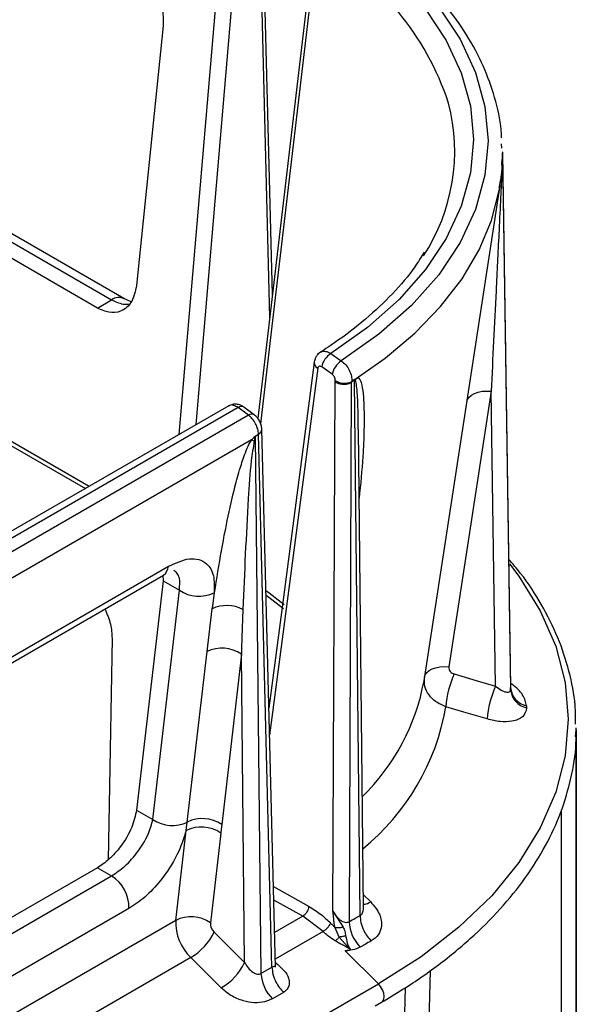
# Model space of a CAD drawing. Header units: millimetres. Extents: x 16 to 503, y 3 to 290.
# Tile 42 of 169: x 121.81 to 124.42, y 83.14 to 87.75. Entities that reach past the tile are written whole.
import ezdxf

# ---------------------------------------------------------------- set-up
doc = ezdxf.new("R2010")
doc.units = ezdxf.units.MM

msp = doc.modelspace()

# ---------------------------------------------------------------- linework, layer by layer
at = {"color": 7, "linetype": 'Continuous', "lineweight": 25}
for p, q in [((122.9931, 86.4626), (122.9441, 88.4141)), ((122.929, 88.3919), (122.9802, 86.3535)), ((122.7727, 88.3579), (122.555, 85.8071)), ((122.6359, 85.8538), (122.8492, 88.3535)), ((122.4807, 87.7239), (122.3566, 86.506)), ((120.6078, 87.3804), (122.2396, 86.4384)), ((122.2973, 86.4441), (120.6655, 87.3861)), ((124.0688, 87.149), (124.0683, 87.1707)), ((124.0721, 87.1265), (124.1096, 84.6214)), ((124.0721, 87.1265), (124.0721, 87.1253)), ((124.0721, 87.1253), (124.0721, 87.1218)), ((124.0721, 87.1174), (124.1096, 84.6123)), ((124.0689, 87.0722), (124.0714, 87.0942)), ((124.0706, 87.0934), (124.07, 87.084)), ((122.173, 86.3999), (121.2051, 86.9587)), ((123.7042, 84.6527), (124.0609, 86.9742)), ((124.0595, 86.9653), (124.0609, 86.9742)), ((122.173, 86.3999), (122.2396, 86.4384)), ((122.3312, 86.4296), (122.2972, 86.4441)), ((123.267, 86.1866), (123.3164, 86.152)), ((123.1897, 86.1447), (123.1899, 86.1464)), ((121.2105, 86.0767), (122.1163, 85.5538)), ((121.2109, 86.0975), (122.1344, 85.5643)), ((123.2873, 86.0537), (123.2882, 86.06)), ((123.3651, 86.0555), (123.3647, 86.0524)), ((123.3799, 86.0644), (123.3722, 86.06)), ((123.378, 86.0584), (123.3799, 86.0644)), ((123.4044, 83.5517), (123.378, 86.0584)), ((123.3799, 86.0644), (123.3949, 86.0747)), ((123.2775, 83.5722), (123.2873, 86.0537)), ((123.3628, 86.0508), (123.3527, 83.5228)), ((124.0396, 84.6267), (124.0189, 86.01)), ((122.7889, 85.9421), (117.5767, 82.9332)), ((122.8328, 85.9332), (117.6232, 82.9257)), ((122.8806, 85.8977), (122.8328, 85.9332)), ((122.908, 85.9), (122.8602, 85.9355)), ((122.8806, 85.8977), (117.6725, 82.8911)), ((123.0077, 83.3101), (122.9441, 85.8315)), ((123.3961, 85.832), (123.3961, 85.8554)), ((123.42, 83.5866), (123.3964, 85.832)), ((122.8956, 85.7817), (120.3474, 84.3107)), ((122.9133, 85.8), (122.9283, 85.8087)), ((122.9133, 85.8), (122.9398, 83.2796)), ((122.9914, 83.3094), (122.9283, 85.8087)), ((120.874, 84.2472), (122.5058, 85.1892)), ((120.8507, 84.2056), (122.4825, 85.1477)), ((122.4795, 85.1479), (122.4807, 85.1211)), ((122.4807, 85.1211), (122.3566, 84.0464)), ((122.4807, 85.1211), (122.5574, 85.0768)), ((122.4334, 84.0021), (122.5574, 85.0768)), ((122.7199, 85.0655), (122.7112, 84.9899)), ((122.6868, 84.7891), (122.7112, 84.9899)), ((122.2416, 84.8513), (122.2235, 83.813)), ((122.5945, 83.99), (122.6868, 84.7891)), ((122.8479, 84.777), (122.7557, 83.9779)), ((122.8631, 83.3316), (122.8479, 84.777)), ((124.4139, 84.3915), (124.4183, 84.4228)), ((124.4183, 78.3445), (124.4183, 84.4273)), ((124.4183, 84.4228), (124.4183, 80.7869)), ((122.3566, 84.0464), (122.4334, 84.0021)), ((124.3491, 81.0597), (124.3491, 84.0476)), ((122.5886, 83.9498), (122.5945, 83.99)), ((122.5401, 83.529), (122.5886, 83.9498)), ((122.7512, 83.9385), (122.7026, 83.5177)), ((122.173, 83.7755), (120.5413, 82.8335)), ((122.173, 83.7755), (122.2396, 83.7371)), ((120.6078, 82.7951), (122.2396, 83.7371)), ((122.9982, 83.687), (123.1629, 83.5953)), ((123.1362, 83.5484), (122.9998, 83.6244)), ((123.4193, 83.6506), (123.4544, 83.6158)), ((122.3205, 83.5845), (120.6888, 82.6425)), ((123.2775, 83.5722), (123.3247, 83.4972)), ((122.5401, 83.529), (120.3716, 82.2772)), ((123.1362, 83.5484), (123.0037, 83.4719)), ((123.2307, 83.4767), (123.1362, 83.5484)), ((122.7203, 83.4741), (122.8631, 83.3316)), ((123.2307, 83.4767), (123.0068, 83.3474)), ((123.3067, 83.4506), (123.2869, 83.4946)), ((123.3602, 83.3913), (123.3067, 83.4506)), ((123.4903, 83.2311), (123.3346, 83.3864)), ((122.6108, 83.3546), (120.3739, 82.0632)), ((122.7537, 83.2121), (122.6108, 83.3546)), ((123.0072, 83.3321), (123.0109, 83.3283)), ((122.9398, 83.2796), (122.9914, 83.3094)), ((106.3021, 73.3086), (123.4903, 83.2311)), ((123.0451, 83.191), (122.9935, 83.1613)), ((123.4754, 83.1278), (123.5051, 83.1449))]:
    msp.add_line(p, q, dxfattribs=at)
at = {"color": 7, "linetype": 'Continuous', "lineweight": 25, "flags": 128}
for points in [[(123.267, 88.1945), (123.4386, 88.0725), (123.5871, 87.9409), (123.7108, 87.801), (123.8086, 87.6543), (123.8791, 87.5026), (123.9218, 87.3474), (123.9361, 87.1905), (123.9218, 87.0336), (123.8791, 86.8785), (123.8086, 86.7267), (123.7108, 86.5801), (123.5871, 86.4402), (123.4386, 86.3085), (123.267, 86.1866)], [(123.3164, 88.2151), (123.4929, 88.0898), (123.6456, 87.9546), (123.773, 87.8108), (123.8736, 87.6602), (123.9462, 87.5042), (123.9901, 87.3448), (124.0048, 87.1835), (123.9901, 87.0223), (123.9462, 86.8628), (123.8736, 86.7069), (123.773, 86.5562), (123.6456, 86.4125), (123.4929, 86.2772), (123.3164, 86.152)], [(123.1898, 88.1277), (123.0439, 86.8924), (122.9246, 85.8825)], [(122.9385, 85.8566), (122.9925, 86.3152), (123.0629, 86.9123), (123.1333, 87.5094), (123.2036, 88.1065)], [(123.3651, 86.0555), (123.5224, 86.1654), (123.6618, 86.283), (123.7823, 86.4074), (123.8828, 86.5375), (123.9625, 86.6724), (124.0208, 86.8109), (124.0572, 86.9519), (124.0595, 86.9653)], [(123.1897, 86.1447), (123.0439, 85.0326), (122.9771, 84.5238)], [(123.2059, 86.1177), (123.0316, 84.7888), (122.9803, 84.3978)], [(123.274, 86.0893), (123.2464, 86.1087), (123.2247, 86.1239)], [(124.0189, 86.01), (123.9078, 85.2862), (123.8206, 84.7176)], [(123.906, 85.9661), (123.9082, 85.9717), (123.9156, 85.9827), (123.9266, 85.9922), (123.9409, 86.0001), (123.9578, 86.006), (123.977, 86.0096), (123.9975, 86.011), (124.0189, 86.01)], [(124.1055, 85.2007), (124.149, 85.143), (124.2495, 84.9809), (124.322, 84.8139), (124.3657, 84.6436), (124.3804, 84.4716), (124.3657, 84.2997), (124.322, 84.1293), (124.2495, 83.9623), (124.149, 83.8002), (124.0215, 83.6446), (123.8682, 83.4969), (123.6905, 83.3587), (123.4903, 83.2311)], [(122.9632, 85.0757), (122.9777, 85.0651), (123.0479, 85.0103)], [(122.9637, 85.0542), (122.9763, 85.045), (123.0454, 84.991)], [(123.7072, 84.6718), (123.71, 84.6796), (123.7175, 84.6905), (123.7285, 84.7), (123.7428, 84.7078), (123.7597, 84.7136), (123.7788, 84.7173), (123.7993, 84.7186), (123.8206, 84.7176)], [(123.8456, 84.6842), (123.9542, 84.652), (124.0396, 84.6267)], [(124.0002, 84.4732), (123.8916, 84.5054), (123.8063, 84.5308)], [(122.7557, 83.9779), (122.7532, 83.9558), (122.7512, 83.9385)], [(123.7328, 83.294), (123.7163, 82.6337), (123.6854, 81.3977)], [(123.5051, 83.1449), (123.5102, 83.1491), (123.5154, 83.1589), (123.5171, 83.172), (123.5151, 83.1871), (123.5096, 83.203), (123.501, 83.2181), (123.4903, 83.2311)], [(123.5705, 81.3384), (123.6097, 82.9115), (123.6172, 83.2138)]]:
    msp.add_lwpolyline(points, dxfattribs=at)
at = {"color": 7, "linetype": 'Continuous', "lineweight": 25}
for centre, radius, start, end in [((122.5474, 86.9368), 1.3412, 18.452, 60.7075), ((122.9519, 87.1364), 0.8964, 326.713, 14.5297), ((123.1621, 87.122), 0.9101, 359.7132, 0.2868), ((122.2732, 86.3924), 0.0569, 63.9014, 126.1737), ((123.3184, 86.1062), 0.0954, 122.597, 169.3065), ((123.3678, 86.0716), 0.0954, 122.6004, 169.306), ((123.2212, 86.1453), 0.0315, 180.9595, 240.8581), ((123.3305, 86.1224), 0.0753, 235.8338, 297.4139), ((122.8484, 85.9129), 0.0256, 62.3807, 127.367), ((122.8962, 85.8774), 0.0256, 62.2883, 127.379), ((122.917, 85.8333), 0.0271, 294.578, 356.1432), ((122.7675, 85.5144), 0.2964, 61.7821, 64.3998), ((122.4538, 85.191), 0.052, 303.4937, 357.9525), ((122.6483, 85.2094), 0.1608, 235.5675, 296.466), ((122.7802, 84.8408), 0.1643, 63.0623, 114.8208), ((122.7569, 84.6439), 0.1613, 55.6312, 115.7853), ((124.2713, 84.4933), 0.4665, 155.8415, 175.3854), ((122.7037, 84.8357), 1.0171, 314.3338, 349.6377), ((124.4646, 84.4359), 0.4659, 155.8259, 175.4123), ((123.1871, 84.6169), 0.9226, 359.7171, 0.2829), ((124.2069, 84.6294), 0.0976, 184.6757, 257.3688), ((124.2073, 84.6204), 0.098, 184.7009, 257.1814), ((123.2377, 84.5295), 0.9479, 359.7171, 0.2829), ((122.7296, 84.7134), 1.0921, 309.0147, 350.3732), ((123.3929, 84.4273), 1.0254, 359.7462, 0.2538), ((122.5244, 84.1352), 0.1613, 235.6312, 295.7853), ((122.6647, 83.8448), 0.1613, 55.6312, 115.7853), ((122.6603, 83.8059), 0.1608, 55.5675, 116.466), ((122.1474, 83.5904), 0.1733, 358.0332, 57.8508), ((122.771, 83.5211), 0.2311, 178.0326, 226.1104), ((122.6117, 83.3851), 0.1608, 55.5675, 116.466), ((122.7604, 83.5157), 0.0578, 178.0326, 226.1104), ((123.5322, 83.5315), 0.1797, 182.7846, 225.2151), ((122.4693, 83.5941), 0.2782, 300.5682, 334.4477), ((122.6122, 83.4516), 0.2782, 300.5682, 334.4477), ((123.1206, 83.2902), 0.181, 183.3558, 225.4303)]:
    msp.add_arc(centre, radius, start, end, dxfattribs=at)
for points, knots in [([(124.0678, 87.1976), (124.0677, 87.2038), (124.0671, 87.261), (124.0427, 87.3685), (123.9934, 87.518), (123.9183, 87.6638), (123.8208, 87.8047), (123.7009, 87.9395), (123.5596, 88.067), (123.4335, 88.1608), (123.3544, 88.2114), (123.3336, 88.2247)], [0, 0, 0, 0, 0.0162142, 0.1480941, 0.2801601, 0.4128753, 0.5464661, 0.6809055, 0.8160021, 0.9515166, 1, 1, 1, 1]), ([(122.3379, 88.0183), (122.3606, 88.0014), (122.4081, 87.9662), (122.4573, 87.8804), (122.4822, 87.7947), (122.4812, 87.7469), (122.4807, 87.7239)], [0, 0, 0, 0, 0.26931, 0.56119, 0.788964, 1, 1, 1, 1]), ([(124.0714, 87.1327), (124.0716, 87.1315), (124.0721, 87.1295), (124.0721, 87.1274), (124.0721, 87.1265)], [0, 0, 0, 0, 0.5600466, 1, 1, 1, 1]), ([(124.0714, 87.0942), (124.0716, 87.0985), (124.0721, 87.1062), (124.0721, 87.114), (124.0721, 87.1174)], [0, 0, 0, 0, 0.560047, 1, 1, 1, 1]), ([(124.0721, 87.1174), (124.0722, 87.1123), (124.0722, 87.1033), (124.0719, 87.0943), (124.0717, 87.0903)], [0, 0, 0, 0, 0.559998, 1, 1, 1, 1]), ([(124.0717, 87.0903), (124.0709, 87.0729), (124.0693, 87.0365), (124.0662, 86.9737), (124.0615, 86.8765), (124.0531, 86.7083), (124.0383, 86.4101), (124.0265, 86.1664), (124.0189, 86.01)], [0, 0, 0, 0, 0.043638, 0.091056, 0.167391, 0.305578, 0.554225, 1, 1, 1, 1]), ([(124.0566, 86.9651), (124.0633, 86.9978), (124.0717, 87.0389), (124.0702, 87.0804), (124.0699, 87.0889)], [0, 0, 0, 0, 0.79422, 1, 1, 1, 1]), ([(123.7048, 86.6627), (123.6907, 86.6392), (123.6504, 86.5725), (123.5591, 86.4668), (123.4338, 86.3474), (123.3122, 86.2536), (123.2309, 86.201), (123.2037, 86.1834)], [0, 0, 0, 0, 0.134165, 0.382473, 0.629429, 0.875646, 1, 1, 1, 1]), ([(122.3566, 86.506), (122.3509, 86.4792), (122.3389, 86.4238), (122.288, 86.382), (122.229, 86.3746), (122.1912, 86.3917), (122.173, 86.3999)], [0, 0, 0, 0, 0.271211, 0.563669, 0.79051, 1, 1, 1, 1]), ([(122.2396, 86.4384), (122.2607, 86.4285), (122.2881, 86.4157), (122.3137, 86.4187), (122.3195, 86.4194)], [0, 0, 0, 0, 0.7700778, 1, 1, 1, 1]), ([(123.2194, 86.1921), (123.2205, 86.1932), (123.2238, 86.1965), (123.2322, 86.1977), (123.2428, 86.1975), (123.2547, 86.1939), (123.2629, 86.1891), (123.267, 86.1866)], [0, 0, 0, 0, 0.106179, 0.319151, 0.539113, 0.766063, 1, 1, 1, 1]), ([(123.2188, 86.193), (123.2151, 86.1902), (123.2076, 86.1847), (123.199, 86.1733), (123.1926, 86.1604), (123.1908, 86.151), (123.1899, 86.1464)], [0, 0, 0, 0, 0.253595, 0.507348, 0.757411, 1, 1, 1, 1]), ([(123.3164, 86.152), (123.3236, 86.1461), (123.3381, 86.1345), (123.355, 86.1085), (123.3656, 86.0803), (123.3653, 86.0638), (123.3651, 86.0555)], [0, 0, 0, 0, 0.2499998, 0.4999997, 0.7499998, 1, 1, 1, 1]), ([(123.2247, 86.1239), (123.2222, 86.1253), (123.2173, 86.128), (123.2113, 86.1271), (123.2073, 86.1235), (123.2064, 86.1197), (123.2059, 86.1177)], [0, 0, 0, 0, 0.280455, 0.559205, 0.778969, 1, 1, 1, 1]), ([(123.2882, 86.06), (123.2882, 86.0629), (123.2882, 86.0685), (123.2846, 86.0774), (123.2796, 86.0847), (123.2759, 86.0878), (123.274, 86.0893)], [0, 0, 0, 0, 0.280438, 0.5592, 0.778968, 1, 1, 1, 1]), ([(123.3722, 86.06), (123.3708, 86.0586), (123.3683, 86.056), (123.3658, 86.0535), (123.3647, 86.0524)], [0, 0, 0, 0, 0.560512, 1, 1, 1, 1]), ([(123.3722, 86.06), (123.3765, 86.0627), (123.3841, 86.0676), (123.3916, 86.0726), (123.3949, 86.0747)], [0, 0, 0, 0, 0.56, 1, 1, 1, 1]), ([(123.3961, 85.8554), (123.3954, 85.899), (123.3943, 85.9656), (123.3892, 86.0329), (123.3846, 86.0588), (123.3816, 86.0615), (123.3808, 86.0615), (123.3802, 86.0614), (123.3796, 86.0609), (123.3788, 86.06), (123.3783, 86.0591), (123.378, 86.0584)], [0, 0, 0, 0, 0.592699, 0.904477, 0.971506, 0.979989, 0.983325, 0.986293, 0.989175, 0.992273, 1, 1, 1, 1]), ([(123.3949, 86.0747), (123.3976, 86.0721), (123.4038, 86.066), (123.4179, 86.0254), (123.4234, 85.9445), (123.4234, 85.8263), (123.4179, 85.6837), (123.4066, 85.5739), (123.3998, 85.5079)], [0, 0, 0, 0, 0.028859, 0.066655, 0.279618, 0.473346, 0.683776, 1, 1, 1, 1]), ([(123.2873, 86.0537), (123.2906, 86.0519), (123.2971, 86.0484), (123.3085, 86.045), (123.3199, 86.0432), (123.3338, 86.0428), (123.3493, 86.0447), (123.3585, 86.0489), (123.3628, 86.0508)], [0, 0, 0, 0, 0.155335, 0.302058, 0.440167, 0.569661, 0.80186, 1, 1, 1, 1]), ([(123.3647, 86.0524), (123.3644, 86.052), (123.3637, 86.0514), (123.3631, 86.051), (123.3628, 86.0508)], [0, 0, 0, 0, 0.560274, 1, 1, 1, 1]), ([(122.8576, 85.9369), (122.8532, 85.9397), (122.8432, 85.9459), (122.8248, 85.9499), (122.8051, 85.9494), (122.7937, 85.9442), (122.7879, 85.9415)], [0, 0, 0, 0, 0.203982, 0.462862, 0.730687, 1, 1, 1, 1]), ([(122.8328, 85.9332), (122.8258, 85.9373), (122.8117, 85.9455), (122.7958, 85.9467), (122.79, 85.9417), (122.7886, 85.9405)], [0, 0, 0, 0, 0.431904, 0.863808, 1, 1, 1, 1]), ([(122.9283, 85.8087), (122.9275, 85.8166), (122.9259, 85.8326), (122.9151, 85.8582), (122.8996, 85.8816), (122.887, 85.8923), (122.8806, 85.8977)], [0, 0, 0, 0, 0.251635, 0.502179, 0.751634, 1, 1, 1, 1]), ([(122.9441, 85.8315), (122.9434, 85.8377), (122.942, 85.8502), (122.9338, 85.8699), (122.9221, 85.8878), (122.9127, 85.8959), (122.9081, 85.9)], [0, 0, 0, 0, 0.253414, 0.50425, 0.752983, 1, 1, 1, 1]), ([(122.7112, 84.9899), (122.7211, 85.0565), (122.7402, 85.186), (122.7745, 85.3728), (122.8075, 85.5233), (122.8367, 85.6335), (122.8587, 85.7011), (122.8769, 85.7487), (122.8901, 85.7721), (122.8956, 85.7817)], [0, 0, 0, 0, 0.262114, 0.509277, 0.720358, 0.831548, 0.917043, 0.965962, 1, 1, 1, 1]), ([(122.8956, 85.7817), (122.8989, 85.7851), (122.905, 85.7911), (122.9108, 85.7973), (122.9133, 85.8)], [0, 0, 0, 0, 0.560002, 1, 1, 1, 1]), ([(122.9133, 85.8), (122.9123, 85.7954), (122.9105, 85.7872), (122.9085, 85.7791), (122.9076, 85.7755)], [0, 0, 0, 0, 0.559999, 1, 1, 1, 1]), ([(122.9076, 85.7755), (122.903, 85.7452), (122.8888, 85.6536), (122.8726, 85.391), (122.8623, 85.1602), (122.8546, 84.9873)], [0, 0, 0, 0, 0.110598, 0.333724, 1, 1, 1, 1]), ([(122.5058, 85.1892), (122.5399, 85.2045), (122.6111, 85.2365), (122.6849, 85.2121), (122.7223, 85.1506), (122.7207, 85.0931), (122.7199, 85.0655)], [0, 0, 0, 0, 0.26931, 0.56119, 0.788964, 1, 1, 1, 1]), ([(124.4151, 84.4482), (124.415, 84.478), (124.4146, 84.5614), (124.3871, 84.6976), (124.3355, 84.8553), (124.258, 85.0091), (124.1797, 85.1322), (124.1195, 85.2012), (124.1006, 85.2228)], [0, 0, 0, 0, 0.110506, 0.309327, 0.508361, 0.708042, 0.908579, 1, 1, 1, 1]), ([(122.5574, 85.0768), (122.559, 85.0969), (122.5616, 85.1286), (122.5484, 85.1569), (122.5367, 85.1658), (122.5312, 85.17)], [0, 0, 0, 0, 0.48007, 0.753896, 1, 1, 1, 1]), ([(122.2082, 84.9893), (122.2183, 84.9653), (122.2382, 84.9178), (122.2405, 84.8732), (122.2416, 84.8513)], [0, 0, 0, 0, 0.50629, 1, 1, 1, 1]), ([(122.8546, 84.9873), (122.8533, 84.948), (122.8508, 84.8777), (122.8488, 84.8078), (122.8479, 84.777)], [0, 0, 0, 0, 0.56, 1, 1, 1, 1]), ([(123.8206, 84.7176), (123.8205, 84.7136), (123.8203, 84.7057), (123.8265, 84.6956), (123.8352, 84.6881), (123.8422, 84.6855), (123.8456, 84.6842)], [0, 0, 0, 0, 0.279585, 0.559799, 0.779564, 1, 1, 1, 1]), ([(123.8063, 84.5308), (123.7895, 84.538), (123.7583, 84.5515), (123.7249, 84.586), (123.705, 84.6255), (123.7059, 84.6538), (123.7064, 84.6678)], [0, 0, 0, 0, 0.268573, 0.499976, 0.752773, 1, 1, 1, 1]), ([(124.0396, 84.6267), (124.0484, 84.6203), (124.0654, 84.6078), (124.085, 84.5998), (124.0973, 84.5986), (124.1042, 84.6004), (124.1087, 84.6048), (124.1093, 84.6098), (124.1096, 84.6123)], [0, 0, 0, 0, 0.280402, 0.543195, 0.665993, 0.781807, 0.892667, 1, 1, 1, 1]), ([(124.1855, 84.5342), (124.1814, 84.551), (124.1732, 84.5847), (124.137, 84.6232), (124.112, 84.6379), (124.1102, 84.639)], [0, 0, 0, 0, 0.481266, 0.96296, 1, 1, 1, 1]), ([(124.1855, 84.5248), (124.1817, 84.5099), (124.1739, 84.48), (124.1221, 84.4605), (124.0618, 84.4584), (124.0208, 84.4682), (124.0002, 84.4732)], [0, 0, 0, 0, 0.279135, 0.558518, 0.778884, 1, 1, 1, 1]), ([(123.5051, 83.1449), (123.5389, 83.165), (123.6368, 83.2231), (123.7854, 83.327), (123.9433, 83.4589), (124.0804, 83.599), (124.1957, 83.7459), (124.288, 83.8985), (124.3571, 84.0554), (124.3998, 84.2152), (124.4191, 84.3328), (124.4167, 84.3965), (124.4163, 84.4065)], [0, 0, 0, 0, 0.060755, 0.176137, 0.291567, 0.406937, 0.522148, 0.637071, 0.751566, 0.86554, 0.979006, 1, 1, 1, 1]), ([(122.3566, 84.0464), (122.3509, 84.0197), (122.3389, 83.9643), (122.288, 83.8795), (122.229, 83.8133), (122.1912, 83.7878), (122.173, 83.7755)], [0, 0, 0, 0, 0.271211, 0.563669, 0.79051, 1, 1, 1, 1]), ([(122.2396, 83.7371), (122.2605, 83.7513), (122.2927, 83.773), (122.3345, 83.8161), (122.3639, 83.8525), (122.3901, 83.8921), (122.4179, 83.9437), (122.4273, 83.9794), (122.4334, 84.0021)], [0, 0, 0, 0, 0.237533, 0.364255, 0.497205, 0.620936, 0.758623, 1, 1, 1, 1]), ([(122.5886, 83.9498), (122.5766, 83.9118), (122.5517, 83.8335), (122.4778, 83.7219), (122.3968, 83.6352), (122.3454, 83.601), (122.3205, 83.5845)], [0, 0, 0, 0, 0.2729848, 0.5631052, 0.7886396, 1, 1, 1, 1]), ([(123.4198, 83.6053), (123.4222, 83.6049), (123.4305, 83.6036), (123.4445, 83.6108), (123.4544, 83.6158)], [0, 0, 0, 0, 0.293567, 1, 1, 1, 1]), ([(123.4544, 83.6158), (123.4702, 83.5967), (123.5007, 83.5598), (123.5086, 83.5037), (123.4933, 83.4592), (123.4688, 83.4414), (123.4566, 83.4325)], [0, 0, 0, 0, 0.297672, 0.574617, 0.787528, 1, 1, 1, 1]), ([(123.1629, 83.5953), (123.1624, 83.5906), (123.1613, 83.5808), (123.1541, 83.5661), (123.1452, 83.5548), (123.1391, 83.5505), (123.1362, 83.5484)], [0, 0, 0, 0, 0.270477, 0.562374, 0.789521, 1, 1, 1, 1]), ([(123.1629, 83.5953), (123.1828, 83.5831), (123.2183, 83.5613), (123.2519, 83.53), (123.2667, 83.5163)], [0, 0, 0, 0, 0.559557, 1, 1, 1, 1]), ([(123.2869, 83.4946), (123.2854, 83.5032), (123.2828, 83.5177), (123.2807, 83.5369), (123.279, 83.5542), (123.278, 83.5657), (123.2775, 83.5722)], [0, 0, 0, 0, 0.326369, 0.549988, 0.744287, 1, 1, 1, 1]), ([(123.2775, 83.5722), (123.2827, 83.5634), (123.2918, 83.5483), (123.3076, 83.5326), (123.3213, 83.5238), (123.3331, 83.5197), (123.3439, 83.519), (123.3499, 83.5216), (123.3527, 83.5228)], [0, 0, 0, 0, 0.28879, 0.499462, 0.646295, 0.776075, 0.892348, 1, 1, 1, 1]), ([(123.4044, 83.5517), (123.4066, 83.5532), (123.4113, 83.5562), (123.4163, 83.5641), (123.4192, 83.5741), (123.4206, 83.5819), (123.4199, 83.5864), (123.4199, 83.5866)], [0, 0, 0, 0, 0.2198, 0.451131, 0.702694, 0.981302, 1, 1, 1, 1]), ([(123.2307, 83.4767), (123.2347, 83.4793), (123.2428, 83.4848), (123.2542, 83.4965), (123.2626, 83.5076), (123.2654, 83.5134), (123.2667, 83.5163)], [0, 0, 0, 0, 0.270541, 0.562357, 0.789457, 1, 1, 1, 1]), ([(123.2667, 83.5163), (123.2706, 83.5124), (123.2775, 83.5054), (123.284, 83.4979), (123.2869, 83.4946)], [0, 0, 0, 0, 0.558817, 1, 1, 1, 1]), ([(123.3527, 83.5228), (123.3624, 83.5282), (123.3796, 83.5379), (123.3968, 83.5475), (123.4044, 83.5517)], [0, 0, 0, 0, 0.56, 1, 1, 1, 1]), ([(123.4044, 83.5517), (123.4052, 83.5406), (123.4068, 83.5179), (123.42, 83.4836), (123.4371, 83.4541), (123.4502, 83.4396), (123.4566, 83.4325)], [0, 0, 0, 0, 0.2742796, 0.5614047, 0.7857201, 1, 1, 1, 1]), ([(123.2874, 83.433), (123.276, 83.4406), (123.2557, 83.4539), (123.2383, 83.4698), (123.2307, 83.4767)], [0, 0, 0, 0, 0.564526, 1, 1, 1, 1]), ([(123.3247, 83.4972), (123.321, 83.4963), (123.3136, 83.4943), (123.2997, 83.4928), (123.2917, 83.4939), (123.2869, 83.4946)], [0, 0, 0, 0, 0.276293, 0.562849, 1, 1, 1, 1]), ([(123.3247, 83.4972), (123.3266, 83.4941), (123.3302, 83.4882), (123.334, 83.4743), (123.3357, 83.4632), (123.3369, 83.4557)], [0, 0, 0, 0, 0.262798, 0.500465, 1, 1, 1, 1]), ([(123.2874, 83.433), (123.289, 83.434), (123.2922, 83.436), (123.2973, 83.4403), (123.3024, 83.4452), (123.3053, 83.4488), (123.3067, 83.4506)], [0, 0, 0, 0, 0.2330873, 0.4821736, 0.7405946, 1, 1, 1, 1]), ([(123.3602, 83.3913), (123.3528, 83.3961), (123.3394, 83.4049), (123.3197, 83.4148), (123.3027, 83.4238), (123.2926, 83.4299), (123.2874, 83.433)], [0, 0, 0, 0, 0.317832, 0.576756, 0.784331, 1, 1, 1, 1]), ([(123.3369, 83.4557), (123.3345, 83.4553), (123.3296, 83.4544), (123.3219, 83.4531), (123.3141, 83.4518), (123.3092, 83.451), (123.3068, 83.4506)], [0, 0, 0, 0, 0.2474286, 0.5000676, 0.7526718, 1, 1, 1, 1]), ([(123.3369, 83.4557), (123.339, 83.4442), (123.3423, 83.4265), (123.3507, 83.4051), (123.3571, 83.3958), (123.3602, 83.3913)], [0, 0, 0, 0, 0.490046, 0.749929, 1, 1, 1, 1]), ([(123.4566, 83.4325), (123.4471, 83.4272), (123.4301, 83.4177), (123.4131, 83.4082), (123.4056, 83.404)], [0, 0, 0, 0, 0.560006, 1, 1, 1, 1]), ([(123.4056, 83.404), (123.3937, 83.3985), (123.3723, 83.3887), (123.3461, 83.3871), (123.3346, 83.3864)], [0, 0, 0, 0, 0.561034, 1, 1, 1, 1]), ([(123.3346, 83.3864), (123.3376, 83.3867), (123.3425, 83.3873), (123.3492, 83.3886), (123.3548, 83.3898), (123.3584, 83.3908), (123.3602, 83.3913)], [0, 0, 0, 0, 0.340042, 0.5600473, 0.7800235, 1, 1, 1, 1]), ([(122.8631, 83.3316), (122.8684, 83.3227), (122.8789, 83.3051), (122.897, 83.2879), (122.9123, 83.2794), (122.9227, 83.2764), (122.9321, 83.2762), (122.9373, 83.2785), (122.9398, 83.2796)], [0, 0, 0, 0, 0.284742, 0.567368, 0.696013, 0.808308, 0.906908, 1, 1, 1, 1]), ([(122.9914, 83.3094), (122.9934, 83.3104), (122.9979, 83.3125), (123.0027, 83.3142), (123.0057, 83.3155), (123.0069, 83.3164), (123.0073, 83.317), (123.0075, 83.3174), (123.0074, 83.3178), (123.0073, 83.3181)], [0, 0, 0, 0, 0.189265, 0.427736, 0.662493, 0.827834, 0.878458, 0.907691, 1, 1, 1, 1]), ([(122.9914, 83.3094), (122.9924, 83.2984), (122.9944, 83.2759), (123.008, 83.2419), (123.0255, 83.2126), (123.0387, 83.1981), (123.0451, 83.191)], [0, 0, 0, 0, 0.274285, 0.561403, 0.785715, 1, 1, 1, 1]), ([(123.0083, 83.3101), (123.0083, 83.31), (123.0086, 83.3099), (123.0081, 83.3117), (123.0078, 83.3154), (123.0075, 83.318)], [0, 0, 0, 0, 0.026479, 0.317563, 1, 1, 1, 1]), ([(123.0109, 83.3283), (123.0208, 83.3197), (123.0421, 83.3012), (123.065, 83.2734), (123.0732, 83.2465), (123.0726, 83.2252), (123.0639, 83.2051), (123.0514, 83.1958), (123.0451, 83.191)], [0, 0, 0, 0, 0.204248, 0.4400993, 0.5716203, 0.7098147, 0.853539, 1, 1, 1, 1]), ([(122.9935, 83.1613), (122.9815, 83.1558), (122.9565, 83.1443), (122.9083, 83.141), (122.8535, 83.1504), (122.7979, 83.174), (122.7681, 83.1997), (122.7537, 83.2121)], [0, 0, 0, 0, 0.1710936, 0.3572592, 0.5529883, 0.7837141, 1, 1, 1, 1])]:
    msp.add_open_spline(points, degree=3, knots=knots, dxfattribs=at)

doc.saveas('drawing.dxf')
